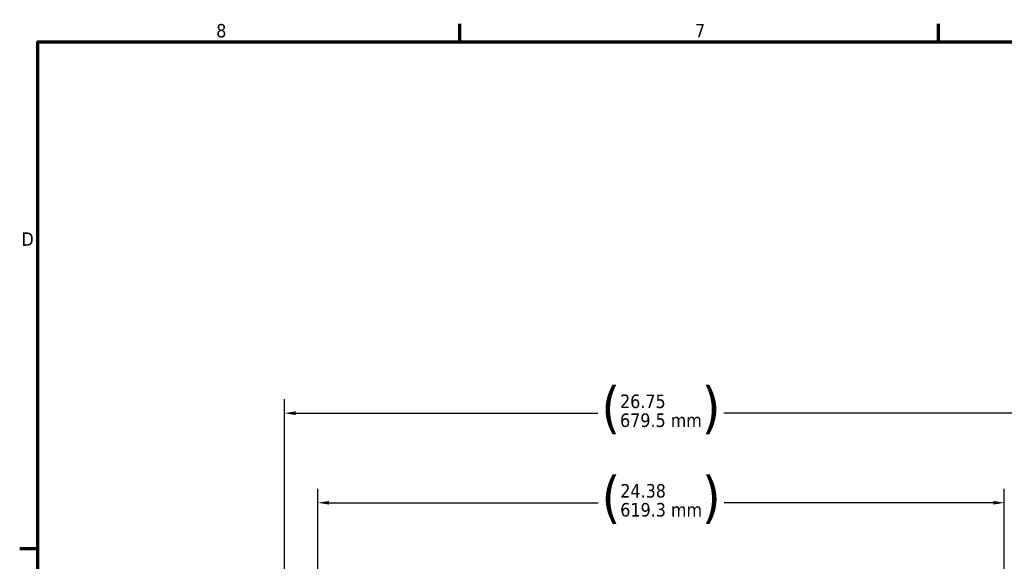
# Model space of a CAD drawing. Header units: inches. Extents: x 0 to 136, y 2 to 86.
# Tile 14 of 61: x 1 to 36, y 66 to 85. Entities that reach past the tile are written whole.
import ezdxf

# ---------------------------------------------------------------- set-up
doc = ezdxf.new("R2010")
doc.units = ezdxf.units.IN
doc.header["$LTSCALE"] = 4
doc.header["$MEASUREMENT"] = 0
doc.layers.add('Border (ANSI)', color=7, linetype='Continuous', lineweight=70)
doc.layers.add('Dimension (ANSI)', color=7, linetype='Continuous', lineweight=25)
doc.styles.add('Dimension Text', font='tahoma.ttf')
doc.styles.add('Dimension Text (ANSI)', font='tahoma.ttf')
doc.dimstyles.new('Dual Dimension', dxfattribs={"dimscale": 4, "dimtxt": 0.12, "dimasz": 0.098425, "dimexe": 0.125, "dimexo": 0.0625, "dimgap": 0.031496, "dimtad": 0, "dimtih": 1, "dimtoh": 1, "dimrnd": 1e-08, "dimzin": 4, "dimdsep": 46, "dimtxsty": 'Dimension Text (ANSI)', "dimcen": 0.09, "dimdle": 0.393701, "dimclrd": 256, "dimclre": 256, "dimclrt": 256, "dimadec": 0, "dimazin": 1, "dimtfac": 1, "dimtofl": 0, "dimtmove": 0, "dimatfit": 3, "dimfxl": 1, "dimtolj": 1, "dimtzin": 4, "dimlwd": -1, "dimlwe": -1, "dimarcsym": 0})

# ---------------------------------------------------------------- blocks, each defined once
blk = doc.blocks.new('Borders Default Border')
at = {"layer": 'Border (ANSI)'}
for p, q in [((4.25, 21), (4.25, 21.16)), ((8.5, 21), (8.5, 21.16)), ((0.5, 16.5), (0.34, 16.5))]:
    blk.add_line(p, q, dxfattribs=at)
at = {"layer": 'Border (ANSI)', "flags": 128}
blk.add_lwpolyline([(0.5, 1), (0.5, 21), (33.5, 21), (33.5, 1), (0.5, 1)], dxfattribs=at)
at = {"layer": 'Border (ANSI)', "char_height": 0.12, "attachment_point": 7, "style": 'Dimension Text'}
for s, insert in [('8', (2.0858, 21.0373)), ('7', (6.3378, 21.04)), ('D', (0.356, 19.19))]:
    blk.add_mtext(s, dxfattribs=dict(at, insert=insert))
blk = doc.blocks.new('*D6')
at = {"layer": 'Defpoints', "color": 0, "transparency": 16777216}
for p in [(11.957, 67.638), (11.957, 63.079), (36.34, 63.079)]:
    blk.add_point(p, dxfattribs=at)
at = {"layer": 'Dimension (ANSI)', "transparency": 16777216}
for p, q in [((11.957, 63.329), (11.957, 68.138)), ((36.34, 63.329), (36.34, 68.138)), ((12.351, 67.638), (21.912, 67.638)), ((35.947, 67.638), (26.386, 67.638))]:
    blk.add_line(p, q, dxfattribs=at)
for points in [[(12.351, 67.704), (12.351, 67.573), (11.957, 67.638)], [(35.947, 67.704), (35.947, 67.573), (36.34, 67.638)]]:
    blk.add_solid(points, dxfattribs=at)
at = {"layer": 'Dimension (ANSI)', "transparency": 16777216, "insert": (24.149, 68.59), "char_height": 0.48, "attachment_point": 2, "style": 'Dimension Text (ANSI)'}
blk.add_mtext('\\A1;{\\H3.0x;(}\\S24.38^ 619.3 mm;{\\H3.0x;)}', dxfattribs=at)
blk = doc.blocks.new('*D8')
at = {"layer": 'Defpoints', "color": 0, "transparency": 16777216}
for p in [(37.516, 70.818), (10.766, 48.826), (37.516, 48.826)]:
    blk.add_point(p, dxfattribs=at)
at = {"layer": 'Dimension (ANSI)', "transparency": 16777216}
for p, q in [((10.766, 49.076), (10.766, 71.318)), ((37.516, 49.076), (37.516, 71.318)), ((11.16, 70.818), (21.904, 70.818)), ((37.123, 70.818), (26.379, 70.818))]:
    blk.add_line(p, q, dxfattribs=at)
for points in [[(11.16, 70.883), (11.16, 70.752), (10.766, 70.818)], [(37.123, 70.883), (37.123, 70.752), (37.516, 70.818)]]:
    blk.add_solid(points, dxfattribs=at)
at = {"layer": 'Dimension (ANSI)', "transparency": 16777216, "insert": (24.141, 71.769), "char_height": 0.48, "attachment_point": 2, "style": 'Dimension Text (ANSI)'}
blk.add_mtext('\\A1;{\\H3.0x;(}\\S26.75^ 679.5 mm;{\\H3.0x;)}', dxfattribs=at)

msp = doc.modelspace()

# ---------------------------------------------------------------- block references
at = {"xscale": 4, "yscale": 4, "zscale": 4}
msp.add_blockref('Borders Default Border', (0, 0), dxfattribs=at)

# ---------------------------------------------------------------- dimensions: what is measured, and where the dimension line sits
at = {"layer": 'Dimension (ANSI)'}
for base, p1, p2, text, picture, middle in [((37.516, 70.818), (10.766, 48.826), (37.516, 48.826), '{\\H3.0x;(}\\S<>^ 679.5 mm;{\\H3.0x;)}', '*D8', (24.141, 70.818)), ((11.957, 67.638), (36.34, 63.079), (11.957, 63.079), '{\\H3.0x;(}\\S<>^ 619.3 mm;{\\H3.0x;)}', '*D6', (24.149, 67.638))]:
    dim = msp.add_linear_dim(base=base, p1=p1, p2=p2, angle=180, text=text, dimstyle='Dual Dimension', override={"dimgap": 0.031496, "dimtih": 0, "dimtoh": 0, "dimdec": 2, "dimpost": '\\X', "dimtol": 0, "dimlim": 0, "dimtp": 0, "dimtm": 0, "dimtdec": 2, "dimatfit": 1}, dxfattribs=at)
    dim.commit()
    dim.dimension.update_dxf_attribs({"geometry": picture, "text_midpoint": middle, "dimtype": 160})

doc.saveas('drawing.dxf')
